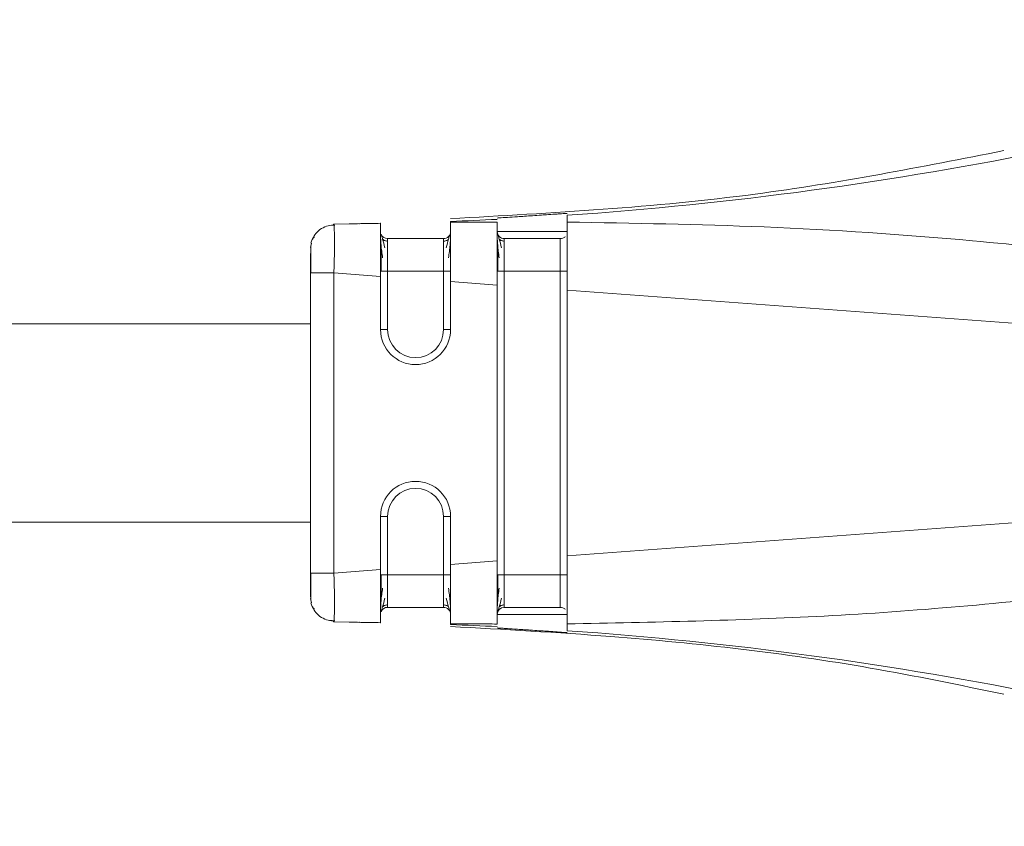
# Model space of a CAD drawing. Header units: millimetres. Extents: x -445 to 1926, y -59 to 420.
# Tile 41 of 44: x 1864 to 1885, y 156 to 173. Entities that reach past the tile are written whole.
import ezdxf

# ---------------------------------------------------------------- set-up
doc = ezdxf.new("R2010")
doc.units = ezdxf.units.MM
doc.linetypes.add('SLD-Solid', pattern=[0])

msp = doc.modelspace()

# ---------------------------------------------------------------- linework, layer by layer
at = {"color": 7, "linetype": 'SLD-Solid', "lineweight": 18}
for p, q in [((1875.449, 169.036), (1875.449, 168.889)), ((1870.439, 168.844), (1871.449, 168.863)), ((1870.447, 168.823), (1870.439, 168.844)), ((1870.462, 168.844), (1870.958, 168.855)), ((1871.454, 168.868), (1870.958, 168.855)), ((1872.948, 168.609), (1872.949, 168.622)), ((1875.449, 168.685), (1873.949, 168.685)), ((1869.949, 168.344), (1869.967, 168.437)), ((1871.599, 168.535), (1872.799, 168.535)), ((1874.099, 168.535), (1875.299, 168.535)), ((1869.949, 161.37), (1869.949, 167.799)), ((1870.449, 161.37), (1870.449, 167.799)), ((1870.449, 167.799), (1871.449, 167.725)), ((1871.449, 167.836), (1871.599, 167.836)), ((1871.599, 167.836), (1871.599, 166.585)), ((1871.599, 167.836), (1872.799, 167.836)), ((1872.799, 166.585), (1872.799, 167.836)), ((1873.949, 167.836), (1874.099, 167.836)), ((1874.099, 167.836), (1874.099, 161.333)), ((1874.099, 167.836), (1875.299, 167.836)), ((1875.299, 161.333), (1875.299, 167.836)), ((1871.449, 166.585), (1871.449, 167.725)), ((1872.949, 166.585), (1872.949, 167.615)), ((1872.949, 167.615), (1873.949, 167.541)), ((1873.949, 161.629), (1873.949, 167.541)), ((1875.449, 167.43), (1890.643, 166.306)), ((1875.449, 161.74), (1875.449, 167.43)), ((1798.539, 166.71), (1869.949, 166.71)), ((1871.449, 166.585), (1871.599, 166.585)), ((1872.949, 166.585), (1872.799, 166.585)), ((1875.449, 161.74), (1890.643, 162.863)), ((1871.449, 161.444), (1871.449, 162.585)), ((1871.449, 162.585), (1871.599, 162.585)), ((1871.599, 162.585), (1871.599, 161.333)), ((1872.799, 161.333), (1872.799, 162.585)), ((1872.949, 162.585), (1872.799, 162.585)), ((1872.949, 161.555), (1872.949, 162.585)), ((1798.539, 162.46), (1869.949, 162.46)), ((1870.449, 161.37), (1871.449, 161.444)), ((1872.949, 161.555), (1873.949, 161.629)), ((1869.949, 161.37), (1869.966, 161.37)), ((1871.599, 161.333), (1872.799, 161.333)), ((1874.099, 161.333), (1875.299, 161.333)), ((1869.949, 160.826), (1869.967, 160.733)), ((1869.957, 160.852), (1869.957, 160.781)), ((1871.599, 160.635), (1872.799, 160.635)), ((1874.099, 160.635), (1875.299, 160.635)), ((1873.949, 160.485), (1875.449, 160.485)), ((1870.439, 160.326), (1870.447, 160.346)), ((1870.439, 160.326), (1871.449, 160.307)), ((1870.958, 160.315), (1870.462, 160.325)), ((1870.958, 160.315), (1871.454, 160.301))]:
    msp.add_line(p, q, dxfattribs=at)
at = {"color": 7, "linetype": 'SLD-Solid', "lineweight": 18, "flags": 128}
for points in [[(1871.449, 161.333), (1871.451, 161.333), (1871.46, 161.333), (1871.474, 161.333), (1871.493, 161.333), (1871.515, 161.333), (1871.541, 161.333), (1871.569, 161.333), (1871.599, 161.333)], [(1873.949, 161.333), (1873.951, 161.333), (1873.96, 161.333), (1873.974, 161.333), (1873.993, 161.333), (1874.015, 161.333), (1874.041, 161.333), (1874.069, 161.333), (1874.099, 161.333)]]:
    msp.add_lwpolyline(points, dxfattribs=at)
at = {"color": 7, "linetype": 'SLD-Solid', "lineweight": 18}
for centre, radius, start, end in [((1869.99, 248.443), 79.595, 273.93236, 289.08957), ((1870.023, 248.162), 79.312, 272.11365, 272.83673), ((1871.599, 168.685), 0.15, 202.2284, 270), ((1874.099, 168.685), 0.15, 179.9972, 270), ((1872.199, 166.585), 0.75, 180, 0), ((1872.199, 166.585), 0.6, 180, 0), ((1872.199, 162.585), 0.75, 0, 180), ((1872.199, 162.585), 0.6, 0, 180), ((1871.599, 160.485), 0.15, 90, 157.0433), ((1874.099, 160.485), 0.15, 90, 180), ((1870.023, 81.009), 79.311, 87.16326, 87.88636), ((1869.99, 80.726), 79.595, 70.91041, 86.06764)]:
    msp.add_arc(centre, radius, start, end, dxfattribs=at)
for points, knots in [([(1884.805, 170.42), (1883.033, 170.072), (1879.117, 169.302), (1875.13, 169.084), (1872.945, 168.964)], [0, 0, 0, 0, 0.45216, 1, 1, 1, 1]), ([(1875.449, 169.076), (1875.438, 169.075), (1875.423, 169.075), (1875.33, 169.068), (1875.218, 169.061), (1875.069, 169.05), (1874.887, 169.038), (1874.711, 169.026), (1874.537, 169.014), (1874.349, 169.002), (1874.19, 168.991), (1874.071, 168.984), (1873.975, 168.978), (1873.959, 168.976), (1873.949, 168.975)], [0, 0, 0, 0, 0.120108, 0.183377, 0.248622, 0.347038, 0.415602, 0.496941, 0.57136, 0.638217, 0.748801, 0.813411, 0.876907, 1, 1, 1, 1]), ([(1870.467, 168.824), (1870.419, 168.822), (1870.32, 168.817), (1870.178, 168.755), (1870.056, 168.654), (1870.008, 168.561), (1869.984, 168.515)], [0, 0, 0, 0, 0.2326117, 0.4841748, 0.7442196, 1, 1, 1, 1]), ([(1870.449, 167.799), (1870.453, 167.938), (1870.461, 168.212), (1870.463, 168.557), (1870.457, 168.741), (1870.451, 168.816), (1870.448, 168.823), (1870.447, 168.823)], [0, 0, 0, 0, 0.289539, 0.569313, 0.844614, 0.990107, 1, 1, 1, 1]), ([(1870.985, 168.855), (1870.986, 168.855), (1870.989, 168.855), (1871.306, 168.86), (1871.449, 168.863)], [0, 0, 0, 0, 0.547662, 1, 1, 1, 1]), ([(1871.449, 168.863), (1871.449, 168.847), (1871.449, 168.817), (1871.449, 168.547), (1871.449, 168.176), (1871.449, 167.876), (1871.449, 167.725)], [0, 0, 0, 0, 0.250255, 0.500093, 0.749776, 1, 1, 1, 1]), ([(1872.949, 168.904), (1872.949, 168.902), (1872.949, 168.9), (1872.949, 168.889), (1872.949, 168.884)], [0, 0, 0, 0, 0.5536399, 1, 1, 1, 1]), ([(1873.949, 168.891), (1873.761, 168.891), (1873.428, 168.889), (1873.094, 168.886), (1872.949, 168.884)], [0, 0, 0, 0, 0.563222, 1, 1, 1, 1]), ([(1872.949, 168.884), (1872.949, 168.851), (1872.949, 168.787), (1872.948, 168.489), (1872.949, 168.09), (1872.949, 167.775), (1872.949, 167.615)], [0, 0, 0, 0, 0.256857, 0.499427, 0.744777, 1, 1, 1, 1]), ([(1873.949, 168.891), (1873.949, 168.85), (1873.949, 168.766), (1873.949, 168.447), (1873.949, 168.025), (1873.949, 167.702), (1873.949, 167.541)], [0, 0, 0, 0, 0.249034, 0.499186, 0.749184, 1, 1, 1, 1]), ([(1890.643, 166.306), (1891.17, 166.37), (1891.807, 166.447), (1892.487, 166.636), (1892.668, 166.713), (1892.744, 166.771), (1892.771, 166.8), (1892.788, 166.828), (1892.796, 166.859), (1892.793, 166.895), (1892.772, 166.934), (1892.734, 166.975), (1892.639, 167.046), (1892.442, 167.14), (1891.956, 167.309), (1890.985, 167.546), (1889.271, 167.868), (1886.91, 168.208), (1883.611, 168.559), (1879.757, 168.817), (1876.856, 168.865), (1875.449, 168.889)], [0, 0, 0, 0, 0.079633, 0.096416, 0.106506, 0.108989, 0.110947, 0.112535, 0.113904, 0.115836, 0.117972, 0.120667, 0.124353, 0.135955, 0.15357, 0.20236, 0.286651, 0.417176, 0.562519, 0.787792, 1, 1, 1, 1]), ([(1875.449, 168.889), (1875.449, 168.834), (1875.449, 168.725), (1875.449, 168.486), (1875.449, 168.369)], [0, 0, 0, 0, 0.509532, 1, 1, 1, 1]), ([(1871.449, 168.62), (1871.449, 168.588), (1871.45, 168.526), (1871.458, 168.402), (1871.471, 168.268), (1871.485, 168.172), (1871.492, 168.125)], [0, 0, 0, 0, 0.262057, 0.516005, 0.761874, 1, 1, 1, 1]), ([(1871.542, 168.341), (1871.525, 168.407), (1871.497, 168.509), (1871.472, 168.595), (1871.464, 168.618), (1871.459, 168.629)], [0, 0, 0, 0, 0.485154, 0.738623, 1, 1, 1, 1]), ([(1872.938, 168.629), (1872.934, 168.617), (1872.925, 168.595), (1872.9, 168.508), (1872.873, 168.406), (1872.855, 168.338)], [0, 0, 0, 0, 0.261424, 0.514828, 1, 1, 1, 1]), ([(1872.905, 168.12), (1872.912, 168.168), (1872.926, 168.264), (1872.94, 168.399), (1872.948, 168.523), (1872.948, 168.586), (1872.949, 168.618)], [0, 0, 0, 0, 0.238194, 0.484055, 0.738008, 1, 1, 1, 1]), ([(1873.949, 168.62), (1873.949, 168.588), (1873.95, 168.526), (1873.958, 168.402), (1873.971, 168.268), (1873.985, 168.172), (1873.992, 168.125)], [0, 0, 0, 0, 0.262057, 0.516005, 0.761874, 1, 1, 1, 1]), ([(1874.042, 168.341), (1874.025, 168.407), (1873.997, 168.509), (1873.972, 168.595), (1873.964, 168.618), (1873.959, 168.629)], [0, 0, 0, 0, 0.485154, 0.738623, 1, 1, 1, 1]), ([(1870.031, 168.558), (1870.014, 168.548), (1869.981, 168.529), (1869.965, 168.465), (1869.957, 168.435)], [0, 0, 0, 0, 0.5247088, 1, 1, 1, 1]), ([(1869.957, 168.389), (1869.957, 168.362), (1869.957, 168.321), (1869.957, 168.248), (1869.957, 168.224)], [0, 0, 0, 0, 0.674154, 1, 1, 1, 1]), ([(1871.459, 168.4), (1871.459, 168.361), (1871.459, 168.284), (1871.459, 168.144), (1871.459, 167.993), (1871.459, 167.889), (1871.459, 167.836)], [0, 0, 0, 0, 0.24996, 0.499871, 0.74992, 1, 1, 1, 1]), ([(1871.599, 168.482), (1871.589, 168.483), (1871.57, 168.484), (1871.542, 168.491), (1871.515, 168.504), (1871.5, 168.516), (1871.492, 168.523)], [0, 0, 0, 0, 0.233003, 0.480022, 0.737313, 1, 1, 1, 1]), ([(1871.599, 168.535), (1871.599, 168.524), (1871.599, 168.503), (1871.599, 168.342), (1871.599, 168.111), (1871.599, 167.928), (1871.599, 167.836)], [0, 0, 0, 0, 0.250957, 0.500564, 0.749846, 1, 1, 1, 1]), ([(1872.799, 167.836), (1872.799, 167.928), (1872.799, 168.111), (1872.799, 168.342), (1872.799, 168.503), (1872.799, 168.524), (1872.799, 168.535)], [0, 0, 0, 0, 0.250154, 0.499436, 0.749043, 1, 1, 1, 1]), ([(1872.905, 168.522), (1872.897, 168.516), (1872.882, 168.503), (1872.855, 168.491), (1872.827, 168.483), (1872.808, 168.482), (1872.799, 168.482)], [0, 0, 0, 0, 0.262685, 0.519976, 0.766996, 1, 1, 1, 1]), ([(1873.959, 168.4), (1873.959, 168.361), (1873.959, 168.284), (1873.959, 168.144), (1873.959, 167.993), (1873.959, 167.889), (1873.959, 167.836)], [0, 0, 0, 0, 0.24996, 0.499871, 0.74992, 1, 1, 1, 1]), ([(1874.099, 168.482), (1874.089, 168.483), (1874.07, 168.484), (1874.042, 168.491), (1874.015, 168.504), (1874, 168.516), (1873.992, 168.523)], [0, 0, 0, 0, 0.2330034, 0.4800219, 0.737313, 1, 1, 1, 1]), ([(1874.099, 168.535), (1874.099, 168.524), (1874.099, 168.503), (1874.099, 168.342), (1874.099, 168.111), (1874.099, 167.928), (1874.099, 167.836)], [0, 0, 0, 0, 0.250957, 0.500564, 0.749846, 1, 1, 1, 1]), ([(1875.407, 168.583), (1875.406, 168.581), (1875.395, 168.564), (1875.356, 168.542), (1875.318, 168.537), (1875.299, 168.535)], [0, 0, 0, 0, 0.0382266, 0.5191133, 1, 1, 1, 1]), ([(1875.299, 167.836), (1875.299, 167.928), (1875.299, 168.111), (1875.299, 168.342), (1875.299, 168.503), (1875.299, 168.524), (1875.299, 168.535)], [0, 0, 0, 0, 0.250154, 0.499436, 0.749043, 1, 1, 1, 1]), ([(1869.949, 167.799), (1869.949, 167.88), (1869.949, 168.042), (1869.949, 168.16), (1869.949, 168.219)], [0, 0, 0, 0, 0.498954, 1, 1, 1, 1]), ([(1869.957, 168.224), (1869.957, 168.201), (1869.957, 168.133), (1869.957, 167.982), (1869.957, 167.856), (1869.957, 167.793)], [0, 0, 0, 0, 0.205255, 0.602522, 1, 1, 1, 1]), ([(1875.449, 168.369), (1875.449, 168.23), (1875.449, 167.945), (1875.449, 167.604), (1875.449, 167.43)], [0, 0, 0, 0, 0.489594, 1, 1, 1, 1]), ([(1875.449, 160.281), (1877.286, 160.317), (1881.063, 160.391), (1885.747, 160.802), (1889.187, 161.285), (1891.027, 161.631), (1892.056, 161.886), (1892.533, 162.068), (1892.706, 162.165), (1892.774, 162.238), (1892.795, 162.282), (1892.795, 162.326), (1892.775, 162.367), (1892.735, 162.408), (1892.674, 162.448), (1892.525, 162.521), (1892.179, 162.623), (1891.527, 162.75), (1890.978, 162.82), (1890.643, 162.863)], [0, 0, 0, 0, 0.277154, 0.569443, 0.709641, 0.801655, 0.852576, 0.869317, 0.879228, 0.882226, 0.884534, 0.88657, 0.888768, 0.891501, 0.895083, 0.899771, 0.916625, 0.949186, 1, 1, 1, 1]), ([(1875.449, 161.74), (1875.449, 161.564), (1875.449, 161.221), (1875.449, 160.935), (1875.449, 160.794)], [0, 0, 0, 0, 0.510317, 1, 1, 1, 1]), ([(1871.449, 161.444), (1871.449, 161.294), (1871.449, 160.994), (1871.449, 160.622), (1871.449, 160.353), (1871.449, 160.322), (1871.449, 160.307)], [0, 0, 0, 0, 0.250098, 0.499887, 0.749619, 1, 1, 1, 1]), ([(1872.949, 161.555), (1872.949, 161.395), (1872.949, 161.08), (1872.948, 160.68), (1872.949, 160.382), (1872.949, 160.318), (1872.949, 160.285)], [0, 0, 0, 0, 0.2552155, 0.5005837, 0.7431346, 1, 1, 1, 1]), ([(1873.949, 161.629), (1873.949, 161.467), (1873.949, 161.145), (1873.949, 160.723), (1873.949, 160.403), (1873.949, 160.32), (1873.949, 160.278)], [0, 0, 0, 0, 0.250822, 0.500825, 0.750972, 1, 1, 1, 1]), ([(1869.949, 160.858), (1869.949, 160.863), (1869.949, 160.881), (1869.949, 161.004), (1869.949, 161.182), (1869.949, 161.307), (1869.949, 161.37)], [0, 0, 0, 0, 0.12452, 0.464871, 0.733495, 1, 1, 1, 1]), ([(1869.957, 161.376), (1869.957, 161.313), (1869.957, 161.188), (1869.957, 161.052), (1869.957, 160.995), (1869.957, 160.983)], [0, 0, 0, 0, 0.445553, 0.890852, 1, 1, 1, 1]), ([(1869.957, 161.376), (1869.957, 161.312), (1869.957, 161.224), (1869.957, 161.146), (1869.957, 161.125)], [0, 0, 0, 0, 0.727809, 1, 1, 1, 1]), ([(1869.966, 161.37), (1869.971, 161.37), (1869.985, 161.37), (1870.088, 161.37), (1870.252, 161.37), (1870.383, 161.37), (1870.449, 161.37)], [0, 0, 0, 0, 0.152691, 0.435127, 0.717564, 1, 1, 1, 1]), ([(1870.447, 160.346), (1870.448, 160.347), (1870.451, 160.354), (1870.457, 160.428), (1870.463, 160.612), (1870.461, 160.899), (1870.455, 161.161), (1870.451, 161.3), (1870.449, 161.37)], [0, 0, 0, 0, 0.009732, 0.15501, 0.430006, 0.709355, 0.853404, 1, 1, 1, 1]), ([(1871.459, 161.341), (1871.459, 161.288), (1871.459, 161.183), (1871.459, 161.031), (1871.459, 160.889), (1871.459, 160.811), (1871.459, 160.772)], [0, 0, 0, 0, 0.250249, 0.500316, 0.750202, 1, 1, 1, 1]), ([(1871.599, 161.333), (1871.599, 161.242), (1871.599, 161.058), (1871.599, 160.828), (1871.599, 160.666), (1871.599, 160.645), (1871.599, 160.635)], [0, 0, 0, 0, 0.250154, 0.499436, 0.749043, 1, 1, 1, 1]), ([(1872.799, 160.635), (1872.799, 160.645), (1872.799, 160.666), (1872.799, 160.828), (1872.799, 161.058), (1872.799, 161.242), (1872.799, 161.333)], [0, 0, 0, 0, 0.250957, 0.500564, 0.749846, 1, 1, 1, 1]), ([(1873.959, 161.341), (1873.959, 161.288), (1873.959, 161.183), (1873.959, 161.031), (1873.959, 160.889), (1873.959, 160.811), (1873.959, 160.772)], [0, 0, 0, 0, 0.250249, 0.500316, 0.750202, 1, 1, 1, 1]), ([(1874.099, 161.333), (1874.099, 161.242), (1874.099, 161.058), (1874.099, 160.828), (1874.099, 160.666), (1874.099, 160.645), (1874.099, 160.635)], [0, 0, 0, 0, 0.250154, 0.499436, 0.749043, 1, 1, 1, 1]), ([(1875.299, 160.635), (1875.299, 160.645), (1875.299, 160.666), (1875.299, 160.828), (1875.299, 161.058), (1875.299, 161.242), (1875.299, 161.333)], [0, 0, 0, 0, 0.250957, 0.500564, 0.749846, 1, 1, 1, 1]), ([(1871.492, 161.049), (1871.485, 161.001), (1871.471, 160.903), (1871.458, 160.768), (1871.45, 160.643), (1871.449, 160.58), (1871.449, 160.548)], [0, 0, 0, 0, 0.238318, 0.484229, 0.738103, 1, 1, 1, 1]), ([(1872.949, 160.548), (1872.948, 160.58), (1872.948, 160.642), (1872.94, 160.767), (1872.926, 160.903), (1872.912, 161.001), (1872.905, 161.049)], [0, 0, 0, 0, 0.261912, 0.51579, 0.761682, 1, 1, 1, 1]), ([(1873.992, 161.049), (1873.985, 161.001), (1873.971, 160.903), (1873.958, 160.768), (1873.95, 160.643), (1873.949, 160.58), (1873.949, 160.548)], [0, 0, 0, 0, 0.238318, 0.484229, 0.738103, 1, 1, 1, 1]), ([(1869.957, 160.983), (1869.957, 160.946), (1869.957, 160.858), (1869.957, 160.809), (1869.957, 160.781)], [0, 0, 0, 0, 0.430026, 1, 1, 1, 1]), ([(1871.459, 160.54), (1871.463, 160.551), (1871.471, 160.574), (1871.497, 160.661), (1871.524, 160.764), (1871.543, 160.831)], [0, 0, 0, 0, 0.261307, 0.514798, 1, 1, 1, 1]), ([(1872.855, 160.831), (1872.873, 160.764), (1872.9, 160.661), (1872.926, 160.574), (1872.934, 160.551), (1872.938, 160.54)], [0, 0, 0, 0, 0.48507, 0.738518, 1, 1, 1, 1]), ([(1873.959, 160.54), (1873.963, 160.551), (1873.971, 160.574), (1873.997, 160.661), (1874.024, 160.764), (1874.043, 160.831)], [0, 0, 0, 0, 0.261307, 0.514798, 1, 1, 1, 1]), ([(1875.449, 160.794), (1875.449, 160.679), (1875.449, 160.443), (1875.449, 160.335), (1875.449, 160.281)], [0, 0, 0, 0, 0.490542, 1, 1, 1, 1]), ([(1869.957, 160.735), (1869.965, 160.705), (1869.981, 160.641), (1870.014, 160.621), (1870.031, 160.611)], [0, 0, 0, 0, 0.475345, 1, 1, 1, 1]), ([(1869.984, 160.655), (1870.008, 160.609), (1870.056, 160.516), (1870.178, 160.415), (1870.32, 160.352), (1870.419, 160.347), (1870.467, 160.345)], [0, 0, 0, 0, 0.2557803, 0.5158251, 0.7673882, 1, 1, 1, 1]), ([(1869.984, 160.655), (1870.008, 160.609), (1870.056, 160.516), (1870.178, 160.415), (1870.31, 160.355), (1870.399, 160.351), (1870.436, 160.349)], [0, 0, 0, 0, 0.269451, 0.543395, 0.808403, 1, 1, 1, 1]), ([(1871.492, 160.647), (1871.5, 160.654), (1871.515, 160.666), (1871.542, 160.679), (1871.57, 160.686), (1871.589, 160.687), (1871.599, 160.688)], [0, 0, 0, 0, 0.262686, 0.519977, 0.766996, 1, 1, 1, 1]), ([(1872.799, 160.688), (1872.808, 160.687), (1872.827, 160.686), (1872.855, 160.679), (1872.882, 160.666), (1872.897, 160.654), (1872.905, 160.647)], [0, 0, 0, 0, 0.233001, 0.48002, 0.737312, 1, 1, 1, 1]), ([(1873.992, 160.647), (1874, 160.654), (1874.015, 160.666), (1874.042, 160.679), (1874.07, 160.686), (1874.089, 160.687), (1874.099, 160.688)], [0, 0, 0, 0, 0.262686, 0.519977, 0.766996, 1, 1, 1, 1]), ([(1875.407, 160.587), (1875.406, 160.588), (1875.395, 160.606), (1875.356, 160.627), (1875.318, 160.632), (1875.299, 160.635)], [0, 0, 0, 0, 0.037139, 0.518569, 1, 1, 1, 1]), ([(1871.449, 160.307), (1871.306, 160.309), (1870.989, 160.315), (1870.986, 160.315), (1870.985, 160.314)], [0, 0, 0, 0, 0.452351, 1, 1, 1, 1]), ([(1872.947, 160.224), (1874.093, 160.161), (1877.103, 159.997), (1881.073, 159.547), (1883.854, 158.971), (1884.807, 158.774)], [0, 0, 0, 0, 0.287812, 0.75612, 1, 1, 1, 1]), ([(1872.949, 160.285), (1873.134, 160.283), (1873.467, 160.28), (1873.801, 160.279), (1873.949, 160.278)], [0, 0, 0, 0, 0.556487, 1, 1, 1, 1]), ([(1872.949, 160.285), (1872.949, 160.279), (1872.949, 160.269), (1872.949, 160.267), (1872.949, 160.266)], [0, 0, 0, 0, 0.566355, 1, 1, 1, 1]), ([(1873.949, 160.194), (1873.959, 160.193), (1873.975, 160.192), (1874.071, 160.186), (1874.19, 160.178), (1874.349, 160.168), (1874.537, 160.156), (1874.711, 160.144), (1874.887, 160.132), (1875.069, 160.12), (1875.218, 160.109), (1875.33, 160.101), (1875.423, 160.095), (1875.438, 160.094), (1875.449, 160.094)], [0, 0, 0, 0, 0.123082, 0.18658, 0.251196, 0.361764, 0.428626, 0.503058, 0.584391, 0.652955, 0.751381, 0.816619, 0.879885, 1, 1, 1, 1]), ([(1875.449, 160.281), (1875.449, 160.235), (1875.449, 160.155), (1875.449, 160.14), (1875.449, 160.134)], [0, 0, 0, 0, 0.576678, 1, 1, 1, 1])]:
    msp.add_open_spline(points, degree=3, knots=knots, dxfattribs=at)
for points in [[(1872.949, 168.685), (1872.946, 168.665), (1872.942, 168.626), (1872.907, 168.576), (1872.858, 168.542), (1872.818, 168.537), (1872.799, 168.535)], [(1869.949, 167.799), (1869.956, 167.799), (1869.971, 167.799), (1870.087, 167.799), (1870.252, 167.799), (1870.383, 167.799), (1870.449, 167.799)], [(1872.949, 167.836), (1872.946, 167.836), (1872.942, 167.836), (1872.907, 167.836), (1872.858, 167.836), (1872.818, 167.836), (1872.799, 167.836)], [(1875.449, 167.836), (1875.446, 167.836), (1875.442, 167.836), (1875.407, 167.836), (1875.358, 167.836), (1875.318, 167.836), (1875.299, 167.836)], [(1872.949, 161.333), (1872.946, 161.333), (1872.942, 161.333), (1872.907, 161.333), (1872.858, 161.333), (1872.818, 161.333), (1872.799, 161.333)], [(1875.449, 161.333), (1875.446, 161.333), (1875.442, 161.333), (1875.407, 161.333), (1875.358, 161.333), (1875.318, 161.333), (1875.299, 161.333)], [(1872.949, 160.485), (1872.946, 160.504), (1872.942, 160.544), (1872.907, 160.593), (1872.858, 160.628), (1872.818, 160.633), (1872.799, 160.635)]]:
    msp.add_open_spline(points, degree=3, dxfattribs=at)

doc.saveas('drawing.dxf')
